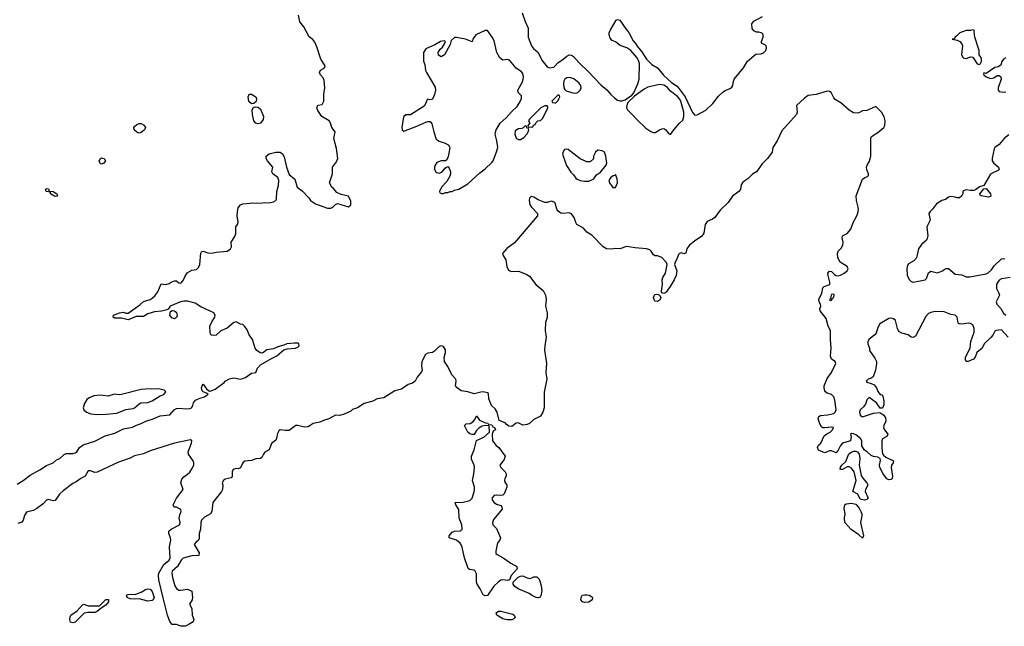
# Model space of a CAD drawing. Header units: inches. Extents: x 2106670 to 2322961, y 36024 to 224899.
# Tile 156 of 256: x 2295148 to 2304076, y 73129 to 78628. Entities that reach past the tile are written whole.
import ezdxf

# ---------------------------------------------------------------- set-up
doc = ezdxf.new("R2010")
doc.units = ezdxf.units.IN
doc.header["$MEASUREMENT"] = 0
doc.layers.add('C2097', color=7, linetype='Continuous')
doc.layers.add('C3007', color=7, linetype='Continuous')

msp = doc.modelspace()

# ---------------------------------------------------------------- linework, layer by layer
at = {"layer": 'C2097', "color": 5, "elevation": 20}
for points in [[(2295123.6, 74416.4), (2295178.6, 74450), (2295241.7, 74498.3), (2295330, 74546.8), (2295390, 74587.7), (2295450, 74611), (2295481.6, 74638.4), (2295510.5, 74650), (2295552.1, 74687.9), (2295570, 74695.4), (2295630, 74694.6), (2295650, 74700.3), (2295664.9, 74710), (2295689.1, 74750.9), (2295724.7, 74775.3), (2295830, 74806), (2295924.3, 74855.7), (2296010, 74880.4), (2296090, 74918.2), (2296170, 74933.7), (2296206.4, 74953.6), (2296250, 74967.1), (2296291.7, 74988.3), (2296357.7, 75010), (2296421.7, 75038.3), (2296510, 75046.3), (2296547.7, 75092.3), (2296570, 75103.2), (2296590, 75105.5), (2296658.9, 75098.9), (2296690, 75102.7), (2296706, 75110), (2296718.1, 75130), (2296725.3, 75154.7), (2296742, 75178), (2296782.2, 75197.8), (2296824, 75210), (2296838, 75222), (2296858, 75230), (2296843.1, 75243.1), (2296810, 75254), (2296802.9, 75262.9), (2296795.1, 75290), (2296800.9, 75310), (2296810, 75322.8), (2296840.4, 75280.4), (2296870, 75262), (2296883.6, 75263.6), (2296920.9, 75279.1), (2297001, 75339), (2297009.7, 75350), (2297050, 75372.5), (2297090, 75380.7), (2297150, 75370.2), (2297170, 75374.2), (2297194.6, 75385.4), (2297250, 75422.4), (2297288.7, 75430), (2297303.7, 75470), (2297330, 75498), (2297430, 75557.3), (2297479.7, 75580.3), (2297544.2, 75635.8), (2297574.3, 75645.7), (2297650, 75650.4), (2297670, 75659.1), (2297680.9, 75670), (2297679.3, 75690), (2297670, 75695.6), (2297637, 75697), (2297571.3, 75690), (2297543.1, 75676.9), (2297490, 75663), (2297450, 75644), (2297390, 75635.8), (2297350, 75606), (2297328.6, 75608.6), (2297298, 75630), (2297283.7, 75650), (2297259, 75730), (2297228.7, 75770), (2297210, 75818), (2297190, 75846), (2297170, 75866), (2297150, 75868), (2297110, 75888), (2297090, 75882), (2297030, 75832), (2296971.4, 75808.6), (2296930, 75769.3), (2296910, 75764), (2296888.4, 75768.4), (2296878, 75778), (2296874, 75794), (2296873.2, 75850), (2296889.3, 75890), (2296917, 75930), (2296919.5, 75950), (2296909.6, 75969.6), (2296790, 76023.6), (2296738.8, 76058.8), (2296670, 76075.1), (2296637, 76077), (2296604.7, 76070), (2296512, 76030), (2296494.8, 76005.2), (2296482, 75998), (2296434.1, 75985.9), (2296370, 75978.5), (2296310, 75960.3), (2296270, 75936.5), (2296203, 75937), (2296130, 75907.3), (2296070, 75923.5), (2296010, 75922.4), (2295996, 75930), (2295999.3, 75950), (2296052.7, 75970), (2296090, 75975.6), (2296110, 75968.8), (2296130, 75968.9), (2296238, 76042), (2296270, 76074.2), (2296330, 76091.4), (2296350, 76103.5), (2296374.4, 76125.6), (2296398.9, 76161.1), (2296430, 76233), (2296471.7, 76228.3), (2296502.9, 76237.1), (2296521.2, 76250), (2296550, 76261.6), (2296570, 76260.7), (2296590, 76242.8), (2296610, 76240.7), (2296630, 76264.9), (2296643.7, 76296.3), (2296667.6, 76332.4), (2296710, 76357.1), (2296750, 76364), (2296770, 76380.7), (2296781.2, 76410), (2296789.4, 76510.6), (2296795.3, 76524.7), (2296810, 76530.7), (2296853.4, 76513.4), (2296890, 76510.4), (2296930, 76519.5), (2297029.5, 76530.5), (2297059, 76550), (2297068.7, 76570), (2297065.2, 76610), (2297097.5, 76662.5), (2297109, 76690), (2297109, 76750), (2297122, 76770), (2297128.8, 76791.1), (2297121.2, 76850), (2297122.7, 76890), (2297130, 76922), (2297149.4, 76950.6), (2297170, 76958), (2297234.6, 76965.4), (2297350, 76966.8), (2297370, 76970.8), (2297410, 76967.3), (2297450, 76976.3), (2297469.6, 76990.4), (2297477.7, 77002.3), (2297478.9, 77070), (2297493.7, 77126.3), (2297498.7, 77170), (2297490, 77197.2), (2297442, 77230), (2297434.5, 77250), (2297442, 77290), (2297394, 77350), (2297384, 77370), (2297382, 77390), (2297409.2, 77410.8), (2297470, 77426.8), (2297510, 77426), (2297530, 77411.3), (2297545.5, 77385.5), (2297566, 77290), (2297590, 77226), (2297642.8, 77182.8), (2297664.7, 77110), (2297710, 77078), (2297770, 77012), (2297784.7, 76990), (2297811.3, 76970), (2297830, 76958.8), (2297938, 76918), (2297970, 76918.8), (2297988.7, 76930), (2298010, 76952), (2298030, 76961), (2298130, 76930.8), (2298150.9, 76949.1), (2298150, 76982), (2298130, 77029.3), (2298062.4, 77042.4), (2298022.9, 77062.9), (2297990, 77102), (2297978, 77110), (2297958, 77150), (2297983.7, 77230), (2297985.1, 77290), (2298021.8, 77338.2), (2298032.6, 77370), (2298019.7, 77459.7), (2297997, 77550), (2298007, 77610), (2297977.4, 77650), (2297966.4, 77690), (2297955.1, 77710), (2297886, 77750), (2297850, 77803.7), (2297841.3, 77830), (2297850, 77852.4), (2297890, 77859.1), (2297906.9, 77890), (2297904.4, 77950), (2297915.3, 78010), (2297910, 78075.3), (2297900, 78100), (2297871.6, 78130), (2297865.6, 78150), (2297875.1, 78170), (2297909.3, 78190), (2297918.4, 78210), (2297877.4, 78270), (2297842.5, 78382.5), (2297824.1, 78424.1), (2297807.2, 78447.2), (2297771.7, 78471.7), (2297723.9, 78563.9), (2297687.8, 78607.8), (2297676.3, 78670)], [(2299704, 78690), (2299730.5, 78610.5), (2299757.3, 78550), (2299758, 78470), (2299788.4, 78390), (2299806.4, 78366.4), (2299850.5, 78330), (2299881.2, 78261.2), (2299930, 78201), (2299950.7, 78190.7), (2299990, 78196.3), (2300000, 78207.3)], [(2300000, 77916), (2299974, 77890), (2299978, 77878), (2300000, 77875.3)], [(2300000, 76969.8), (2299995.3, 76975.3), (2299970, 76981.6), (2299930, 76972), (2299910, 76972.3), (2299850, 76994.5), (2299810, 77019.3), (2299790, 77025.2), (2299780.5, 77019.5), (2299771, 77010), (2299768, 76992), (2299773, 76950), (2299787.4, 76927.4), (2299843.1, 76870), (2299843.1, 76850), (2299633.5, 76606.5), (2299566, 76554), (2299526, 76510), (2299530.8, 76490), (2299557.3, 76450), (2299566.4, 76386.4), (2299579.6, 76359.6), (2299592, 76350), (2299606.2, 76346.2), (2299670, 76348.8), (2299740.7, 76320.7), (2299770, 76303.6), (2299827, 76226.9), (2299893.2, 76173.2), (2299916.4, 76130), (2299920.4, 76090), (2299917, 76030), (2299931.2, 75970), (2299931.9, 75950), (2299930.6, 75929.4), (2299915.7, 75884.3), (2299912.9, 75810), (2299921.5, 75750), (2299908.8, 75671.2), (2299907.9, 75632.1), (2299924.4, 75510), (2299918.1, 75430), (2299928.2, 75370), (2299905, 75250), (2299902.9, 75110), (2299890, 75071.2), (2299870, 75032.9), (2299810, 75003.7), (2299771.1, 74968.9), (2299750, 74959), (2299710, 74952.7), (2299667.6, 74972.4), (2299650, 74969.7), (2299610, 74941), (2299584.4, 74944.4), (2299560.3, 74960.3), (2299550, 74973.7), (2299494.2, 74994.2), (2299477.2, 75070), (2299459.1, 75099.1), (2299427, 75130), (2299403, 75190), (2299398.4, 75238.4), (2299390, 75245.2), (2299350, 75253.7), (2299330, 75252.6), (2299270, 75236.9), (2299210, 75254.7), (2299150, 75263.5), (2299113.3, 75290), (2299100.5, 75310), (2299106.3, 75350), (2299101.6, 75370), (2299067.3, 75407.3), (2299030, 75485.6), (2298998.9, 75530), (2298995.6, 75564.4), (2299009.4, 75610), (2299010, 75635.3), (2298990, 75665.2), (2298970, 75672.7), (2298950, 75664), (2298910, 75622), (2298892, 75610), (2298850, 75604), (2298826.4, 75593.6), (2298795.5, 75530), (2298790.5, 75490), (2298796.3, 75450), (2298790, 75435.3), (2298752.7, 75387.3), (2298734.8, 75350), (2298710, 75334), (2298670, 75320.7), (2298610, 75278.4), (2298550, 75263.6), (2298450, 75201.6), (2298390, 75189.7), (2298351, 75169), (2298270.4, 75150), (2298210.6, 75110), (2298166, 75094), (2298150, 75080.7), (2298090, 75051.8), (2298050, 75040.9), (2298010, 75044), (2297950.4, 75009.6), (2297904.1, 74995.9), (2297870, 74979), (2297810, 74968.7), (2297762.8, 74937.2), (2297730, 74934.5), (2297670, 74949.6), (2297650.4, 74949.6), (2297590, 74905.2), (2297556.8, 74903.2), (2297510, 74909), (2297498.8, 74901.2), (2297484.5, 74875.5), (2297477.3, 74830), (2297470, 74815.3), (2297432.4, 74787.6), (2297410.4, 74730), (2297372.1, 74707.9), (2297357.3, 74690), (2297342, 74658), (2297330.7, 74649.3), (2297290, 74646), (2297250, 74633.2), (2297190, 74625.6), (2297170.3, 74609.7), (2297150, 74566), (2297130, 74556.9), (2297110, 74560.5), (2297084.9, 74550), (2297075.8, 74530), (2297074, 74486), (2297066.4, 74473.6), (2297010, 74462.7), (2296994.8, 74450), (2296984.9, 74430), (2296988.7, 74408.7), (2296985.3, 74370), (2296976.4, 74350), (2296900.2, 74250), (2296890.2, 74169.8), (2296876.5, 74150), (2296822.2, 74117.8), (2296797.4, 74090), (2296791, 74070), (2296787.3, 74010), (2296774, 73970), (2296774.1, 73925.9), (2296768.8, 73910), (2296743.8, 73890), (2296730.4, 73870), (2296775.1, 73795.1), (2296770.7, 73770), (2296710, 73767.4), (2296630, 73745.7), (2296611, 73729), (2296578.5, 73670), (2296531.6, 73630), (2296526, 73610), (2296532.9, 73572.8), (2296555.3, 73495.3), (2296570, 73472.4), (2296590, 73458), (2296610, 73455.6), (2296670, 73467), (2296708.1, 73448.1), (2296714.9, 73390), (2296710.3, 73369.7), (2296688, 73330), (2296708, 73290), (2296710.7, 73230.7), (2296726, 73190), (2296722, 73170), (2296692, 73150), (2296650, 73129.2), (2296610, 73129), (2296570, 73144), (2296530, 73145.2), (2296510, 73172.7), (2296488.8, 73228.9), (2296448.1, 73388.1), (2296408.5, 73550), (2296405.1, 73590), (2296410, 73611), (2296455.1, 73690), (2296502.9, 73730), (2296510.9, 73749.1), (2296507.6, 73850), (2296517, 73910), (2296515.1, 73930), (2296500.7, 73970), (2296500.9, 73990), (2296520.9, 74010), (2296598, 74050), (2296601.6, 74070), (2296595.1, 74110), (2296600.1, 74139.9), (2296612.7, 74170), (2296609.2, 74189.2), (2296570, 74209.2), (2296548, 74210), (2296539, 74230), (2296569.3, 74290), (2296629, 74370), (2296609.3, 74430), (2296617.2, 74462.8), (2296635.1, 74484.9), (2296670, 74507.3), (2296690, 74527.7), (2296710, 74555.5), (2296725.4, 74590), (2296726.6, 74610), (2296719.6, 74630), (2296677.2, 74690), (2296676, 74710), (2296707, 74790), (2296709.2, 74810), (2296698, 74818), (2296552.4, 74790), (2296330, 74720.2), (2296270, 74691.8), (2296190, 74674.8), (2296150, 74654), (2296043.6, 74616.4), (2295850, 74525.3), (2295830, 74524.1), (2295790, 74537.9), (2295770, 74538.2), (2295742.3, 74490), (2295700.9, 74470), (2295660.6, 74439.4), (2295630, 74423.5), (2295543, 74357), (2295510, 74325.6), (2295470, 74270.6), (2295450, 74266.8), (2295410, 74277.7), (2295390, 74272.2), (2295359.4, 74240.7), (2295302.2, 74197.8), (2295270, 74179.2), (2295210, 74163.9), (2295190, 74134.7), (2295180.2, 74090), (2295167, 74073.1), (2295130, 74061.1)]]:
    msp.add_lwpolyline(points, dxfattribs=at)
at = {"layer": 'C2097', "color": 5}
for points, elevation in [([(2299370, 78529.3), (2299284.7, 78490), (2299258, 78450), (2299250, 78428.7), (2299191.5, 78451.5), (2299110, 78468), (2299090, 78466), (2299061.4, 78438.6), (2299050, 78404), (2298998.5, 78310), (2298970, 78292.4), (2298946.1, 78306.1), (2298942.6, 78330), (2298960.3, 78359.7), (2298981, 78379), (2299001.2, 78410), (2299008.7, 78430), (2298997, 78437), (2298962.8, 78430), (2298916.8, 78403.2), (2298830, 78362.7), (2298810.2, 78330), (2298810, 78251.3), (2298822.5, 78222.5), (2298828.8, 78168.8), (2298836.3, 78150), (2298915.8, 78015.8), (2298918.5, 77990), (2298910, 77949.3), (2298890, 77906.6), (2298870, 77900.5), (2298850, 77906.6), (2298840.7, 77899.3), (2298831.9, 77870), (2298815.8, 77844.2), (2298690, 77765.2), (2298650, 77767), (2298630, 77749.4), (2298624.1, 77730), (2298613.4, 77650), (2298616, 77630), (2298630, 77616), (2298750, 77662), (2298830, 77698.8), (2298850, 77706), (2298870, 77704.7), (2298883.5, 77683.5), (2298901.6, 77610), (2298925.5, 77545.5), (2298950, 77526.4), (2299006, 77510), (2299033, 77493), (2299041.4, 77481.4), (2299046.8, 77470), (2299038.8, 77418.8), (2299033.2, 77386.8), (2299021, 77359), (2299010, 77348), (2298970, 77349.2), (2298930, 77334), (2298914.8, 77310), (2298910.6, 77290), (2298910.6, 77270), (2298922, 77250), (2298930, 77242), (2298950, 77235.5), (2298974.9, 77245.1), (2299010, 77286), (2299024.7, 77295.3), (2299030, 77298), (2299041.4, 77281.4), (2299054, 77250), (2299054, 77230), (2299046.8, 77210), (2299019.8, 77160.2), (2298971.3, 77110), (2298954, 77070), (2298958, 77058), (2298972.7, 77052.7), (2298990, 77052), (2299010, 77062), (2299030, 77062), (2299050, 77072), (2299070, 77072), (2299090, 77082), (2299130, 77091), (2299210, 77140.7), (2299318.9, 77241.1), (2299370, 77275.5), (2299430, 77333.4), (2299440.5, 77350), (2299472.3, 77430), (2299482.7, 77470), (2299474.5, 77530), (2299458.4, 77590), (2299469.7, 77630.3), (2299503.7, 77690), (2299560.3, 77739.7), (2299606.9, 77793.1), (2299658.3, 77841.7), (2299678.3, 77870), (2299697.6, 77910), (2299698.6, 77938.6), (2299669.1, 77969.1), (2299665.2, 77990), (2299709.4, 78070), (2299716.2, 78110), (2299710, 78139), (2299696.6, 78156.6), (2299649.3, 78190), (2299590, 78261.2), (2299570, 78266), (2299530, 78260.9), (2299501.7, 78281.7), (2299475.8, 78330), (2299450, 78435.3), (2299432.7, 78470), (2299390, 78529)], 20), ([(2297250, 77864), (2297225.6, 77885.6), (2297219.5, 77930), (2297227.7, 77952.3), (2297250, 77953.7), (2297288, 77930), (2297294.9, 77910), (2297293.2, 77886.8), (2297270, 77868)], 20), ([(2297310, 77682.7), (2297290, 77689.3), (2297271.8, 77711.8), (2297259.5, 77770), (2297257.2, 77810), (2297269, 77831), (2297283.1, 77836.9), (2297310, 77836), (2297330, 77818), (2297357.1, 77750), (2297355.3, 77724.7), (2297330, 77689.3)], 20), ([(2299930, 77846), (2299910, 77846), (2299874, 77830), (2299770, 77726), (2299762, 77710), (2299774, 77690), (2299754, 77670), (2299758, 77658), (2299790, 77654), (2299802, 77658), (2299807.3, 77672.7), (2299822, 77678), (2299827.3, 77692.7), (2299846, 77710), (2299870, 77714), (2299890, 77734), (2299938, 77830), (2299938, 77838)], 20), ([(2296230, 77599), (2296210, 77609), (2296185.2, 77630), (2296182.7, 77650), (2296190, 77661), (2296210, 77678.8), (2296230, 77686.8), (2296250, 77686.8), (2296270, 77676.3), (2296287.3, 77650), (2296280.7, 77630), (2296250, 77606)], 20), ([(2299730, 77666), (2299712.7, 77647.3), (2299699.6, 77640.4), (2299670, 77638), (2299641, 77619), (2299638, 77590), (2299650, 77554), (2299670, 77542), (2299690, 77542), (2299719, 77561), (2299750, 77594), (2299758, 77610), (2299766, 77630), (2299762, 77642), (2299747.3, 77647.3), (2299742, 77662)], 20), ([(2295890, 77318), (2295882, 77322), (2295874.6, 77334.6), (2295869.5, 77350), (2295879.3, 77370), (2295890, 77376.4), (2295914, 77370), (2295924.7, 77350), (2295910, 77328)], 20), ([(2295470, 77026.6), (2295458, 77030), (2295428, 77050), (2295426, 77066), (2295388, 77070), (2295382, 77090), (2295390, 77098), (2295410, 77094), (2295414, 77074), (2295451.3, 77070), (2295484.7, 77050), (2295490, 77029.4)], 20), ([(2296550, 75917), (2296526.2, 75926.2), (2296509.6, 75950), (2296516.5, 75983.5), (2296530, 75991.3), (2296550, 75988), (2296570, 75973.4), (2296575.8, 75950), (2296570, 75929.3)], 20), ([(2296410, 75281), (2296290, 75279.7), (2296250, 75274.5), (2296070, 75229.8), (2296050, 75227.8), (2296006.8, 75233.2), (2295950, 75215), (2295876.4, 75223.6), (2295821.1, 75218.9), (2295779, 75201), (2295755.8, 75184.2), (2295734, 75150), (2295724.4, 75110), (2295730.4, 75090), (2295752.7, 75070), (2295794.2, 75054.2), (2295850, 75049), (2295930.9, 75050.9), (2296030, 75061.7), (2296110, 75093.2), (2296176.2, 75103.8), (2296190, 75108.6), (2296230, 75146.9), (2296244.8, 75155.2), (2296310, 75158.8), (2296350, 75171.6), (2296422.5, 75217.5), (2296455.6, 75230), (2296474, 75254), (2296459, 75270)], 40), ([(2299510, 74313.3), (2299470, 74317.8), (2299450, 74314.2), (2299430.3, 74290), (2299435.8, 74270), (2299450, 74250.5), (2299470, 74237.1), (2299510, 74222.8), (2299520.7, 74210), (2299522.8, 74190), (2299444.3, 74095.7), (2299434.9, 74070), (2299438.4, 74050), (2299470, 74014.8), (2299508.6, 73930), (2299501.6, 73910), (2299484.9, 73890), (2299476.9, 73870), (2299463.8, 73810), (2299465.2, 73790), (2299478.6, 73778.6), (2299533, 73750), (2299600.2, 73700.2), (2299655.5, 73670), (2299659.1, 73650), (2299604.9, 73590), (2299590.7, 73549.3), (2299570, 73542.7), (2299530, 73549.3), (2299510, 73546), (2299486, 73530), (2299446.4, 73493.6), (2299390, 73409), (2299370, 73405.2), (2299350, 73415.3), (2299323.7, 73470), (2299296.2, 73510), (2299289.5, 73530), (2299290, 73606), (2299279, 73630), (2299270, 73637.2), (2299225.2, 73645.2), (2299214, 73654), (2299180.7, 73750), (2299158.4, 73858.4), (2299141.3, 73881.3), (2299108.7, 73908.7), (2299041.2, 73930), (2299043.6, 73950), (2299070, 73983.1), (2299090, 73992.8), (2299145.6, 73994.4), (2299161.2, 74010), (2299157.6, 74050), (2299131.6, 74110), (2299129.3, 74189.3), (2299102, 74230), (2299098, 74250), (2299170, 74255.3), (2299230, 74268.7), (2299250.5, 74289.5), (2299267.7, 74347.7), (2299273.3, 74370), (2299271.8, 74390), (2299253.2, 74450), (2299266, 74510), (2299271.6, 74570), (2299269.5, 74590), (2299245.3, 74645.3), (2299244.7, 74670), (2299269.8, 74730.2), (2299290, 74814), (2299357.5, 74842.5), (2299408.7, 74890), (2299406, 74946), (2299368.7, 74948.7), (2299342, 74942), (2299310, 74925.2), (2299290, 74904), (2299270, 74868.7), (2299250, 74866.6), (2299230, 74874), (2299210, 74889.6), (2299180.9, 74950), (2299196.2, 74963.8), (2299231.2, 74968.8), (2299258, 74982), (2299275.6, 75004.4), (2299290, 75036), (2299316.9, 74996.9), (2299372, 74972), (2299394, 74970), (2299398, 74958), (2299430, 74954), (2299438, 74938), (2299454, 74930), (2299462, 74910), (2299442, 74898), (2299430.6, 74869.4), (2299436.4, 74810), (2299469.3, 74769.3), (2299492.7, 74750), (2299548.6, 74670), (2299539.5, 74640.5), (2299502.6, 74590), (2299510.4, 74570), (2299550.4, 74530), (2299558.4, 74510), (2299557.6, 74490), (2299547, 74470), (2299545.3, 74450), (2299550.3, 74430), (2299563.8, 74410), (2299565.5, 74390), (2299539.5, 74330), (2299530, 74318.7)], 20), ([(2299770, 73563.2), (2299792.2, 73567.8), (2299810, 73578), (2299836.4, 73576.4), (2299857, 73557), (2299868.7, 73528.7), (2299876.9, 73496.9), (2299881.1, 73450), (2299874.3, 73405.7), (2299866, 73394), (2299850, 73387), (2299830, 73389.6), (2299789, 73410), (2299767.5, 73427.5), (2299667.5, 73467.5), (2299636.9, 73490), (2299623.7, 73510), (2299621.2, 73530), (2299666.8, 73573.2), (2299690, 73584.7), (2299710, 73585), (2299750, 73566.9)], 20), ([(2296310, 73356.1), (2296230, 73378.7), (2296190, 73374), (2296150, 73377.4), (2296121.6, 73390), (2296117.2, 73410), (2296130, 73417.1), (2296201, 73419), (2296250, 73438), (2296290, 73462), (2296310, 73467.7), (2296330, 73464.9), (2296350, 73444), (2296368.5, 73391.5), (2296359.5, 73370), (2296350, 73364.2)], 20), ([(2295830, 73253.2), (2295765.1, 73254.9), (2295733, 73247), (2295650, 73167.8), (2295630, 73159.6), (2295607.3, 73167.3), (2295601.6, 73190), (2295604.9, 73215.1), (2295612.7, 73230), (2295669.3, 73270), (2295717.2, 73322.8), (2295730, 73330.4), (2295770, 73314.9), (2295870, 73314.9), (2295930, 73371.8), (2295951.7, 73371.7), (2295951.6, 73350), (2295930, 73320.5), (2295885.5, 73294.5), (2295850, 73262.7)], 20), ([(2299610, 73186.6), (2299567.3, 73187.3), (2299530, 73195.8), (2299475.3, 73230), (2299468, 73250), (2299490, 73266), (2299510, 73267.3), (2299618.5, 73238.5), (2299632.7, 73230), (2299639.5, 73210), (2299630, 73197)], 20)]:
    msp.add_lwpolyline(points, close=True, dxfattribs=dict(at, elevation=elevation))
at = {"layer": 'C3007', "color": 5, "elevation": 20}
for points in [[(2300000, 78207.3), (2300030, 78240.5), (2300061.2, 78258.9), (2300110, 78297.1), (2300130, 78308), (2300150, 78307.7), (2300170, 78294), (2300219, 78239), (2300310, 78152), (2300416.4, 78036.4), (2300473.2, 77993.2), (2300509.2, 77949.2), (2300540, 77920), (2300570, 77898), (2300590, 77892.8), (2300610, 77892.8), (2300639.5, 77900.5), (2300697.1, 77942.9), (2300715.4, 77964.6), (2300753.3, 78046.7), (2300763.5, 78090), (2300768.9, 78230), (2300759, 78259), (2300743.9, 78283.9), (2300689.8, 78349.8), (2300652.1, 78372.1), (2300593.4, 78393.4), (2300550, 78428.7), (2300519, 78439), (2300502, 78462), (2300493.2, 78490), (2300493.2, 78510), (2300501.2, 78530), (2300557.2, 78622.8), (2300570, 78631), (2300590, 78622.8), (2300650, 78536.3), (2300672.5, 78512.5), (2300710, 78435.5), (2300732.8, 78412.8), (2300747, 78387), (2300790, 78335.5), (2300831.3, 78270), (2300880.5, 78220.5), (2300931.5, 78191.5), (2300986, 78126), (2301058.8, 78058.8), (2301110, 78025.3), (2301182, 77930), (2301250, 77786), (2301270, 77762.8), (2301290, 77766.8), (2301370, 77808), (2301431.6, 77868.4), (2301485, 77935), (2301526.6, 77973.4), (2301549.8, 77990.2), (2301590, 78004.7), (2301603.9, 78016.1), (2301613.6, 78030), (2301619.2, 78070), (2301627.8, 78090), (2301710, 78192.4), (2301748.2, 78251.8), (2301823.9, 78316.1), (2301870, 78319.2), (2301891.6, 78328.3), (2301913.8, 78350), (2301920.9, 78370), (2301915.4, 78390), (2301910, 78397.6), (2301874.6, 78414.6), (2301873.2, 78430), (2301889, 78470), (2301888.7, 78490), (2301882, 78502), (2301870, 78508.7), (2301850, 78515.3), (2301830, 78515.3), (2301805.6, 78525.6), (2301789.5, 78549.5), (2301786, 78590), (2301804.8, 78615.2), (2301883.1, 78656.9)], [(2304090, 78282.4), (2304067.3, 78270), (2304054, 78250), (2304044.7, 78215.3), (2304018.8, 78201.2), (2303990, 78194), (2303910, 78141.2), (2303890, 78146), (2303886.8, 78133.2), (2303890, 78126.8), (2303911.3, 78110), (2303950, 78096.4), (2303979.7, 78100.3), (2304010, 78120.7), (2304030, 78121), (2304044.7, 78110), (2304046.8, 78090), (2304021, 78010), (2304021, 77990), (2304030, 77978), (2304047.3, 77972.7), (2304091.2, 77971.1)], [(2304110, 75749.2), (2304050, 75818), (2304002, 75810), (2303990, 75804), (2303972.2, 75767.8), (2303954.4, 75745.6), (2303894, 75690), (2303874.8, 75650), (2303828, 75612), (2303810.5, 75569.5), (2303796, 75550), (2303749.2, 75529.2), (2303728.7, 75528.7), (2303724, 75544), (2303725.2, 75570), (2303765.2, 75650), (2303773.2, 75710), (2303804.1, 75795.9), (2303803.7, 75830), (2303790, 75861.2), (2303770, 75872.7), (2303750, 75877), (2303690, 75867), (2303668, 75870), (2303658, 75878), (2303649.7, 75930), (2303630, 75948.2), (2303590, 75956.3), (2303530, 75979.6), (2303450, 75983.6), (2303410, 75975.1), (2303390, 75963.7), (2303363.4, 75936.6), (2303270, 75759), (2303250, 75746.6), (2303230, 75749.4), (2303204, 75770), (2303145.3, 75785.3), (2303120.8, 75800.8), (2303107.6, 75827.6), (2303090, 75902), (2303070, 75915.3), (2303050, 75922), (2303030, 75919), (2302946, 75870), (2302930, 75838), (2302913.7, 75786.3), (2302901, 75770), (2302850, 75731.6), (2302839.5, 75710), (2302839.5, 75690), (2302854.9, 75650), (2302854, 75630), (2302901.1, 75561.1), (2302915.8, 75530), (2302918.4, 75510), (2302908, 75452), (2302888.2, 75391.8), (2302870, 75378), (2302841, 75370), (2302822, 75350), (2302830, 75340.7), (2302870, 75331), (2302896.5, 75316.5), (2302917.3, 75290), (2302930, 75258), (2302950, 75231.3), (2302966, 75226), (2302975.3, 75215.3), (2302984.7, 75170), (2302983.6, 75136.4), (2302970, 75106), (2302950, 75106), (2302916.2, 75156.2), (2302850, 75203.7), (2302830, 75181.2), (2302816.7, 75143.3), (2302800.4, 75119.6), (2302770.4, 75090), (2302762.6, 75070), (2302770, 75042), (2302790, 75028), (2302890, 75061.6), (2302946.8, 75066.8), (2302983.5, 75043.5), (2302998, 75018), (2303000.7, 74990), (2302984.9, 74950), (2302982, 74930), (2302990.8, 74910), (2303021, 74870), (2303011.3, 74850), (2302970, 74828), (2302964.9, 74810), (2302966.2, 74746.2), (2302972.8, 74692.8), (2302979.8, 74679.8), (2303002.4, 74662.4), (2303071, 74630), (2303066.8, 74610), (2303054, 74590), (2303050.5, 74570), (2303062, 74490), (2303058.8, 74470), (2303050, 74461.2), (2303030, 74456), (2303010, 74466), (2302977, 74510), (2302947, 74570), (2302944.5, 74590), (2302952.5, 74632.5), (2302949.2, 74650), (2302930, 74663.7), (2302889.5, 74669.5), (2302870, 74677.2), (2302831.8, 74711.8), (2302807.2, 74727.2), (2302783.6, 74763.6), (2302782.7, 74810), (2302772, 74830), (2302730, 74865.2), (2302710, 74874), (2302690, 74878), (2302682, 74870), (2302686, 74850), (2302682, 74810), (2302610, 74789.4), (2302590, 74769.4), (2302570, 74726), (2302550, 74700.7), (2302510, 74718.7), (2302490, 74720.5), (2302450, 74702.7), (2302390, 74726), (2302380.9, 74750), (2302392, 74770), (2302410.9, 74789.1), (2302443.5, 74856.5), (2302465.3, 74874.7), (2302496, 74890), (2302519, 74910), (2302528, 74930), (2302510, 74934), (2302447.5, 74927.5), (2302430, 74929.5), (2302417.6, 74937.6), (2302403.8, 74963.8), (2302389.3, 75010), (2302394, 75030), (2302410, 75040.7), (2302473.6, 75046.4), (2302530, 75059.3), (2302543.7, 75070), (2302552.1, 75090), (2302540.1, 75180.1), (2302530, 75209.2), (2302510, 75229.4), (2302470, 75243.7), (2302455.8, 75255.8), (2302450, 75262.7), (2302443.5, 75290), (2302443.1, 75310), (2302470, 75374.9), (2302509.8, 75430), (2302547, 75510), (2302541.4, 75530), (2302509.1, 75550), (2302499.3, 75579.3), (2302506.4, 75650), (2302500.2, 75730), (2302501.2, 75810), (2302479.6, 75850), (2302459.9, 75919.9), (2302404.8, 75990), (2302404.1, 76010), (2302411.6, 76031.6), (2302409.8, 76050), (2302398, 76070), (2302393.2, 76090), (2302422.5, 76150), (2302430, 76198.4), (2302441.6, 76210), (2302493, 76227), (2302495.4, 76250), (2302477.8, 76310), (2302476.4, 76330), (2302490, 76347), (2302510, 76346.7), (2302537.3, 76317.3), (2302549.6, 76309.6), (2302570, 76307.5), (2302590, 76312.1), (2302625.1, 76330), (2302651.8, 76350), (2302660.3, 76370), (2302649.6, 76390), (2302586.6, 76430), (2302565.4, 76470), (2302562.7, 76510), (2302569.8, 76530), (2302598.8, 76561.2), (2302612.2, 76587.8), (2302614.8, 76610), (2302606.8, 76650), (2302609.8, 76670), (2302650.6, 76689.4), (2302683.6, 76730), (2302704.5, 76790), (2302736.2, 76843.8), (2302747.1, 76872.8), (2302752.8, 76907.2), (2302751.3, 76930), (2302735.2, 76990), (2302731.3, 77030), (2302790, 77183.5), (2302810, 77198), (2302834.7, 77205.3), (2302843.3, 77216.7), (2302844.8, 77230), (2302828, 77268), (2302825.5, 77290), (2302831.8, 77310), (2302854.8, 77345.2), (2302867.1, 77390), (2302864.9, 77555.1), (2302871, 77569), (2302930, 77606.4), (2302982.4, 77650), (2302991.4, 77670), (2302997, 77710), (2302987.9, 77747.9), (2302963, 77790), (2302910, 77840.9), (2302830, 77803.5), (2302790, 77800.9), (2302756.7, 77783.3), (2302740.3, 77779.7), (2302710, 77783.8), (2302670, 77808.8), (2302594.6, 77874.6), (2302543.2, 77903.2), (2302530, 77919.1), (2302506.5, 77966.5), (2302490, 77976.8), (2302470, 77979.8), (2302371.3, 77951.3), (2302297.8, 77942.2), (2302263.4, 77916.6), (2302190.3, 77850), (2302198, 77790), (2302191.9, 77770), (2302058.8, 77621.2), (2302017.7, 77530), (2301977.6, 77470), (2301970, 77427.6), (2301927.8, 77370), (2301879.8, 77320.2), (2301830.1, 77249.9), (2301793.3, 77226.7), (2301750, 77183.9), (2301704.4, 77155.6), (2301691.3, 77130), (2301683.4, 77090), (2301670.1, 77070), (2301612.6, 77027.4), (2301571.6, 76970), (2301500.1, 76899.9), (2301450, 76836.2), (2301430, 76819.4), (2301382.2, 76797.8), (2301364.6, 76770), (2301350, 76691.8), (2301330, 76662.7), (2301270, 76622.5), (2301218.9, 76581.1), (2301196.3, 76550), (2301188.4, 76511.6), (2301170, 76505.6), (2301150, 76513.3), (2301132, 76510), (2301122, 76498), (2301103.8, 76450), (2301090.3, 76430), (2301085.3, 76410), (2301107.8, 76350), (2301100.6, 76310), (2301083.8, 76270), (2301046.9, 76210), (2301010, 76159.1), (2300990, 76144.7), (2300971.6, 76151.6), (2300967.9, 76167.9), (2300977.1, 76230), (2300973.7, 76270), (2300979.6, 76290), (2301003.5, 76330), (2301017.6, 76410), (2301011.2, 76431.2), (2300970, 76473.2), (2300930, 76488), (2300910, 76486), (2300896.4, 76496.4), (2300875.3, 76530), (2300860.9, 76540.9), (2300831.4, 76551.4), (2300730, 76558.7), (2300650, 76573.3), (2300590, 76549.7), (2300550, 76555.1), (2300510, 76546.4), (2300470, 76549.8), (2300437.7, 76570), (2300335.4, 76675.4), (2300290, 76700.7), (2300258.8, 76738.8), (2300200.9, 76770), (2300190, 76789), (2300176, 76836), (2300150, 76867.8), (2300130, 76876.9), (2300072.3, 76872.3), (2300055.1, 76875.1), (2300031.9, 76891.9), (2300019.3, 76910), (2300004.5, 76964.5), (2300000, 76969.8)], [(2300000, 77875.3), (2300010, 77874), (2300030, 77894), (2300038, 77910), (2300046, 77930), (2300042, 77942), (2300030, 77946), (2300000, 77916)], [(2304115.9, 77584.1), (2304076, 77550), (2304030, 77495.3), (2303990.8, 77469.2), (2303982.8, 77457.2), (2303966, 77374), (2303966, 77350), (2303977.3, 77330), (2304023, 77290), (2304030.8, 77270), (2304020.5, 77259.5), (2303976.9, 77243.1), (2303951.6, 77228.4), (2303890, 77126), (2303850, 77112), (2303813.7, 77086.3), (2303799, 77081), (2303770, 77078.9), (2303730, 77084.5), (2303704.7, 77075.3), (2303698.8, 77070), (2303698.8, 77050), (2303690.7, 77030), (2303670, 77012.3), (2303650, 77012), (2303630, 77019.6), (2303590, 77025.1), (2303570, 77018), (2303541.3, 76998.7), (2303510, 76989.4), (2303461.8, 76958.2), (2303425.3, 76910), (2303403.1, 76890), (2303392.2, 76870), (2303403, 76810), (2303374.8, 76750), (2303381.6, 76670), (2303377, 76643), (2303370.3, 76629.7), (2303326, 76590), (2303298, 76550), (2303280.7, 76470), (2303257, 76443), (2303206.4, 76413.6), (2303198, 76402), (2303192.7, 76370), (2303195.5, 76310), (2303214.8, 76270), (2303230, 76254.8), (2303250, 76248.5), (2303359.3, 76270), (2303370, 76280.7), (2303387.5, 76332.5), (2303410, 76348.7), (2303470, 76332.7), (2303515.3, 76350), (2303530, 76364.7), (2303550, 76372), (2303570, 76372), (2303630, 76321.3), (2303690, 76314), (2303730, 76296.9), (2303763.3, 76296.7), (2303910, 76324.6), (2303930, 76332.4), (2303958.9, 76361.1), (2303983.5, 76396.5), (2304050, 76458.8), (2304070, 76462.8), (2304079.8, 76459.8)], [(2304130.3, 76289.7), (2304050, 76279.3), (2304030, 76266), (2304016.3, 76250), (2304005.5, 76230), (2304003.8, 76203.8), (2304005.5, 76190), (2304027.7, 76150), (2304031, 76130), (2304000.7, 76070), (2304007.3, 76050), (2304044, 76010), (2304068.4, 75968.4), (2304090, 75950.8)]]:
    msp.add_lwpolyline(points, dxfattribs=at)
for points in [[(2303790, 78535.3), (2303770.7, 78529.3), (2303730, 78529.7), (2303671.9, 78510), (2303641.6, 78478.4), (2303627.7, 78470), (2303625.4, 78454.6), (2303602, 78450), (2303650, 78443.8), (2303674, 78430), (2303690.7, 78410), (2303697.3, 78390), (2303687.1, 78312.9), (2303696, 78290), (2303710, 78278.8), (2303730, 78277.3), (2303770, 78291), (2303790, 78286.8), (2303830, 78227.3), (2303850, 78222.8), (2303859, 78230), (2303869.2, 78250), (2303869.2, 78270), (2303865.2, 78285.2), (2303848.7, 78310), (2303848, 78350), (2303809.2, 78469.2), (2303803.1, 78516.9), (2303806, 78530)], [(2300135.3, 78104.7), (2300110, 78101.2), (2300091.3, 78090), (2300081, 78070), (2300078, 78050), (2300082, 78010), (2300090, 77994), (2300103.6, 77983.6), (2300164.9, 77964.9), (2300190, 77961.6), (2300210, 77968), (2300231.1, 77988.9), (2300238.7, 78010), (2300236.2, 78030), (2300216.6, 78056.6), (2300171.2, 78091.1)], [(2300950, 78042), (2300842.6, 78017.4), (2300810, 77999.7), (2300723.9, 77936.1), (2300662.9, 77877.1), (2300651.9, 77850), (2300650.3, 77830), (2300659.5, 77810), (2300702, 77770), (2300742.4, 77722.4), (2300825.7, 77645.7), (2300870, 77614), (2300895.3, 77604.7), (2300910, 77604.4), (2300950, 77630.4), (2300970, 77639.5), (2300990, 77641.3), (2301007.7, 77630), (2301030, 77597.3), (2301050, 77587.7), (2301078.7, 77630), (2301129.5, 77690), (2301162, 77718), (2301170.8, 77749.2), (2301171, 77790), (2301141.7, 77890), (2301131, 77911), (2301112, 77931.9), (2301050, 77979.7), (2301017.5, 78017.5), (2300990, 78034.3)], [(2300110, 77455.1), (2300088.6, 77451.5), (2300074.8, 77430), (2300070.8, 77410), (2300074.8, 77390), (2300107.3, 77307.3), (2300146.4, 77246.4), (2300170, 77222), (2300190, 77192), (2300203.5, 77183.5), (2300230.7, 77170.7), (2300270, 77163), (2300310, 77163.8), (2300354.6, 77185.4), (2300379.3, 77220.7), (2300413.2, 77246.8), (2300464.5, 77310), (2300471.4, 77330), (2300470, 77346), (2300463.7, 77390), (2300450, 77428), (2300430, 77438), (2300390, 77446), (2300370, 77426), (2300352, 77390), (2300350, 77366), (2300319.6, 77340.4), (2300290, 77338), (2300230, 77365.2), (2300122, 77450)], [(2300550, 77226), (2300543.6, 77216.4), (2300530, 77214), (2300504.2, 77195.8), (2300490.6, 77170), (2300495.5, 77150), (2300527.6, 77107.6), (2300550, 77107.3), (2300567.8, 77150), (2300564.5, 77184.5)], [(2303930, 77018), (2303866, 77030), (2303858, 77038), (2303855.3, 77050), (2303890, 77094), (2303910, 77098), (2303950.4, 77050), (2303953.4, 77030), (2303950, 77026)], [(2300930, 76073.6), (2300910, 76077), (2300903.3, 76083.3), (2300896.2, 76110), (2300902.7, 76130), (2300910, 76135.5), (2300930, 76138.4), (2300950.8, 76130.8), (2300960.5, 76110), (2300955.8, 76090), (2300950, 76084.7)], [(2302530, 76139), (2302510, 76137.2), (2302506.4, 76130), (2302499.9, 76100.1), (2302492, 76090), (2302502, 76082), (2302510, 76084), (2302518.6, 76101.4), (2302530, 76112), (2302533.3, 76130)], [(2302807.7, 74272.3), (2302770, 74280.9), (2302746.6, 74326.6), (2302702.7, 74350), (2302731.8, 74450), (2302714, 74530), (2302690, 74561.2), (2302670, 74574), (2302650, 74575.3), (2302610, 74549), (2302588.7, 74550), (2302590, 74572), (2302602, 74590), (2302637.5, 74622.5), (2302667.2, 74692.8), (2302690, 74708.4), (2302710, 74715.5), (2302730, 74715.5), (2302744.7, 74710), (2302760.7, 74690), (2302764.9, 74650), (2302760.5, 74590), (2302777.3, 74497.3), (2302791.7, 74471.7), (2302830.7, 74430), (2302837.3, 74410), (2302830.8, 74390), (2302817.3, 74370), (2302813.4, 74350), (2302842.8, 74290), (2302830, 74277.2)], [(2302790, 73928.7), (2302758, 73958), (2302687.2, 74007.2), (2302629.5, 74069.5), (2302626.6, 74110), (2302632.3, 74150), (2302622.7, 74197.3), (2302628.7, 74230), (2302642, 74238), (2302690, 74244.9), (2302730, 74235.5), (2302759.4, 74199.4), (2302775.8, 74170), (2302783.1, 74150), (2302783.1, 74130), (2302772.2, 74070), (2302798.8, 73950)], [(2300270, 73344.5), (2300249.7, 73349.7), (2300236.2, 73370), (2300240.7, 73399.3), (2300248.7, 73410), (2300270, 73415.5), (2300290, 73414.4), (2300311.3, 73410), (2300336.4, 73396.4), (2300342.8, 73390), (2300338.8, 73370), (2300310, 73349.2)]]:
    msp.add_lwpolyline(points, close=True, dxfattribs=at)

doc.saveas('drawing.dxf')
